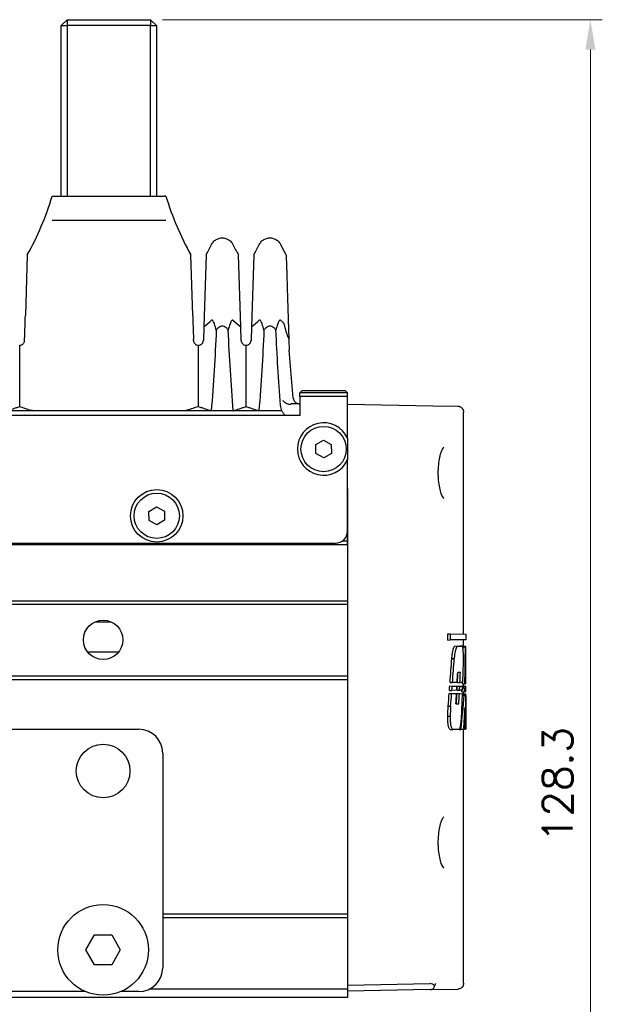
# Model space of a CAD drawing. Header units: millimetres. Extents: x 399 to 6076, y -1991 to 1602.
# Tile 122 of 256: x 5888 to 5937, y -772 to -689. Entities that reach past the tile are written whole.
import ezdxf

# ---------------------------------------------------------------- set-up
doc = ezdxf.new("R2010")
doc.units = ezdxf.units.MM
for name, color, linetype, lineweight in [('AM_0', 7, 'Continuous', 50), ('AM_5', 3, 'Continuous', 25), ('可見 (ISO)', 7, 'Continuous', 25)]:
    doc.layers.add(name, color=color, linetype=linetype, lineweight=lineweight)
doc.styles.add('尺寸標註', font='romans.shx', dxfattribs={"bigfont": 'CHINESET.SHX'})
doc.dimstyles.new('CNS1', dxfattribs={"dimtxt": 2.5, "dimasz": 2.5, "dimexe": 1, "dimexo": 1, "dimgap": 1.5, "dimtad": 1, "dimtoh": 1, "dimdec": 1, "dimdsep": 46, "dimtxsty": '尺寸標註', "dimcen": 0, "dimclrd": 2, "dimclre": 2, "dimclrt": 1, "dimadec": 0, "dimazin": 2, "dimtp": 0.1, "dimtm": 0.1, "dimtfac": 0.71, "dimtdec": 1, "dimtmove": 0, "dimatfit": 0, "dimfxl": 0, "dimlwd": 13, "dimlwe": 13, "dimarcsym": 0})
doc.dimstyles.new('CNS1$0', dxfattribs={"dimtxt": 2.5, "dimasz": 2.5, "dimexe": 1, "dimexo": 1, "dimgap": 1.5, "dimtad": 1, "dimtoh": 1, "dimdec": 1, "dimdsep": 46, "dimtxsty": '尺寸標註', "dimcen": 0, "dimclrd": 2, "dimclre": 2, "dimclrt": 1, "dimadec": 0, "dimazin": 2, "dimtp": 0.1, "dimtm": 0.1, "dimtfac": 0.71, "dimtdec": 1, "dimtmove": 0, "dimatfit": 0, "dimfxl": 0, "dimlwd": 13, "dimlwe": 13, "dimarcsym": 0})

# ---------------------------------------------------------------- blocks, each defined once
blk = doc.blocks.new('*D430')
at = {"layer": 'AM_5', "color": 2, "lineweight": 13}
for p, q in [((5899.642, -688.975), (5936.553, -688.975)), ((5935.553, -691.475), (5935.553, -814.759)), ((5820.594, -817.259), (5936.553, -817.259))]:
    blk.add_line(p, q, dxfattribs=at)
at = {"layer": 'AM_5', "color": 2}
for points in [[(5935.136, -691.475), (5935.97, -691.475), (5935.553, -688.975)], [(5935.136, -814.759), (5935.97, -814.759), (5935.553, -817.259)]]:
    blk.add_solid(points, dxfattribs=at)
at = {"layer": 'Defpoints', "color": 0}
for p in [(5898.642, -688.975), (5819.594, -817.259), (5935.553, -817.259)]:
    blk.add_point(p, dxfattribs=at)
at = {"layer": 'AM_5', "color": 1, "insert": (5932.803, -753.117), "char_height": 2.5, "attachment_point": 5, "rotation": 90, "style": '尺寸標註'}
blk.add_mtext('128.3', dxfattribs=at)

msp = doc.modelspace()

# ---------------------------------------------------------------- linework, layer by layer
at = {"layer": '可見 (ISO)'}
for p, q in [((5891.642, -688.975), (5891.142, -689.475)), ((5891.642, -688.975), (5898.642, -688.975)), ((5891.642, -688.975), (5891.642, -689.475)), ((5898.642, -688.975), (5898.642, -689.475)), ((5898.642, -688.975), (5899.142, -689.475)), ((5891.142, -703.775), (5891.142, -689.475)), ((5891.142, -689.475), (5891.642, -689.475)), ((5898.642, -689.475), (5891.642, -689.475)), ((5891.642, -689.475), (5891.642, -703.775)), ((5898.642, -703.775), (5898.642, -689.475)), ((5898.642, -689.475), (5899.142, -689.475)), ((5899.142, -689.475), (5899.142, -703.775)), ((5890.388, -703.775), (5890.553, -703.775)), ((5890.553, -703.775), (5891.069, -703.775)), ((5891.069, -703.775), (5899.258, -703.775)), ((5899.258, -703.775), (5899.774, -703.775)), ((5899.939, -703.775), (5899.774, -703.775)), ((5890.396, -705.775), (5890.555, -705.775)), ((5890.555, -705.775), (5899.772, -705.775)), ((5899.772, -705.775), (5899.932, -705.775)), ((5888.302, -708.701), (5888.142, -713.771)), ((5902.185, -713.771), (5902.026, -708.701)), ((5903.302, -708.701), (5903.112, -714.742)), ((5906.215, -714.742), (5906.026, -708.701)), ((5907.302, -708.701), (5907.112, -714.742)), ((5903.112, -714.742), (5903.076, -715.875)), ((5906.251, -715.875), (5906.215, -714.742)), ((5907.112, -714.742), (5907.076, -715.875)), ((5888.076, -715.875), (5888.079, -715.773)), ((5902.251, -715.875), (5902.248, -715.773)), ((5887.664, -721.419), (5887.664, -716.275)), ((5902.664, -721.419), (5902.664, -716.275)), ((5906.664, -721.419), (5906.664, -716.275)), ((5910.625, -720.717), (5910.29, -716.687)), ((5911.364, -720.075), (5911.164, -720.275)), ((5915.164, -720.275), (5911.164, -720.275)), ((5911.164, -720.575), (5911.164, -720.275)), ((5911.164, -720.575), (5911.164, -722.175)), ((5915.164, -720.575), (5911.164, -720.575)), ((5911.364, -720.075), (5914.964, -720.075)), ((5914.964, -720.075), (5915.164, -720.275)), ((5915.164, -720.575), (5915.164, -720.275)), ((5915.164, -722.175), (5915.164, -720.575)), ((5911.124, -721.175), (5911.164, -721.175)), ((5915.164, -721.225), (5922.338, -721.35)), ((5922.338, -721.35), (5924.422, -721.387)), ((5911.164, -722.175), (5847.164, -722.175)), ((5889.043, -721.775), (5886.591, -721.775)), ((5901.284, -721.775), (5889.043, -721.775)), ((5903.736, -721.775), (5901.284, -721.775)), ((5905.591, -721.775), (5903.736, -721.775)), ((5907.736, -721.775), (5905.591, -721.775)), ((5909.673, -721.775), (5907.736, -721.775)), ((5915.164, -724.059), (5915.164, -722.175)), ((5924.914, -740.484), (5924.914, -721.887)), ((5912.508, -724.609), (5913.153, -724.225)), ((5912.519, -725.36), (5912.508, -724.609)), ((5913.153, -724.225), (5913.808, -724.591)), ((5913.808, -724.591), (5913.819, -725.341)), ((5913.174, -725.726), (5912.519, -725.36)), ((5913.819, -725.341), (5913.174, -725.726)), ((5915.164, -731.875), (5915.164, -725.892)), ((5915.164, -728.275), (5915.164, -737.725)), ((5898.508, -730.209), (5899.153, -729.825)), ((5899.153, -729.825), (5899.808, -730.191)), ((5898.519, -730.96), (5898.508, -730.209)), ((5899.808, -730.191), (5899.819, -730.941)), ((5899.174, -731.326), (5898.519, -730.96)), ((5899.819, -730.941), (5899.174, -731.326)), ((5915.164, -732.975), (5915.164, -731.875)), ((5843.164, -732.975), (5915.164, -732.975)), ((5844.164, -732.875), (5914.164, -732.875)), ((5911.164, -732.875), (5911.164, -732.975)), ((5914.764, -732.675), (5915.164, -732.675)), ((5915.164, -737.725), (5843.164, -737.725)), ((5915.164, -738.025), (5843.164, -738.025)), ((5915.164, -737.725), (5915.164, -738.025)), ((5915.164, -738.025), (5915.164, -744.025)), ((5923.576, -740.461), (5923.783, -740.465)), ((5923.576, -740.992), (5923.576, -740.461)), ((5923.783, -740.465), (5923.783, -740.989)), ((5923.783, -740.465), (5925.114, -740.488)), ((5925.114, -740.488), (5925.114, -740.966)), ((5923.576, -740.992), (5923.783, -740.989)), ((5925.114, -740.966), (5923.783, -740.989)), ((5924.914, -741.556), (5924.914, -740.969)), ((5924.168, -741.492), (5924.372, -741.495)), ((5924.372, -741.495), (5924.799, -741.503)), ((5924.8, -741.503), (5924.599, -741.499)), ((5924.87, -741.555), (5925.07, -741.559)), ((5924.914, -741.505), (5925.058, -741.507)), ((5925.07, -741.559), (5925.113, -741.56)), ((5923.92, -742.549), (5924.125, -742.55)), ((5924.644, -743.708), (5924.421, -743.712)), ((5915.164, -744.025), (5843.164, -744.025)), ((5915.164, -744.325), (5843.164, -744.325)), ((5915.164, -744.025), (5915.164, -744.325)), ((5915.164, -744.325), (5915.164, -763.978)), ((5923.777, -744.564), (5923.984, -744.56)), ((5924.373, -744.553), (5923.984, -744.56)), ((5924.401, -744.553), (5924.604, -744.549)), ((5924.848, -744.545), (5924.604, -744.549)), ((5924.814, -744.677), (5925.015, -744.674)), ((5924.914, -744.997), (5924.914, -744.675)), ((5925.096, -744.672), (5925.015, -744.674)), ((5925.097, -744.541), (5925.112, -744.541)), ((5923.703, -745.472), (5923.909, -745.476)), ((5923.723, -745.214), (5923.929, -745.211)), ((5923.751, -744.845), (5923.956, -744.849)), ((5923.909, -745.476), (5924.317, -745.483)), ((5924.329, -745.204), (5923.929, -745.211)), ((5923.956, -744.849), (5924.35, -744.856)), ((5924.354, -745.483), (5924.557, -745.487)), ((5924.369, -745.203), (5924.572, -745.199)), ((5924.386, -744.856), (5924.589, -744.86)), ((5924.557, -745.487), (5924.816, -745.491)), ((5924.824, -745.195), (5924.572, -745.199)), ((5924.589, -744.86), (5924.836, -744.864)), ((5924.77, -745.327), (5924.971, -745.324)), ((5924.832, -744.995), (5924.992, -744.998)), ((5924.914, -744.865), (5925.113, -744.869)), ((5924.914, -745.625), (5924.914, -745.325)), ((5924.914, -745.493), (5925.114, -745.497)), ((5925.1, -745.322), (5924.971, -745.324)), ((5924.992, -744.998), (5925.098, -745)), ((5925.099, -745.19), (5925.113, -745.19)), ((5924.265, -746.33), (5924.513, -746.335)), ((5924.811, -745.623), (5924.952, -745.625)), ((5924.952, -745.625), (5925.101, -745.628)), ((5925.114, -745.645), (5925.114, -748.35)), ((5923.62, -746.543), (5923.827, -746.544)), ((5925.105, -746.551), (5925.113, -746.551)), ((5923.582, -747.377), (5923.789, -747.378)), ((5925.108, -747.381), (5925.111, -747.381)), ((5822.594, -748.475), (5897.664, -748.475)), ((5923.795, -748.501), (5924, -748.498)), ((5924.547, -748.488), (5924, -748.498)), ((5924.547, -748.488), (5924.69, -748.486)), ((5924.922, -748.482), (5924.69, -748.486)), ((5924.914, -769.764), (5924.914, -748.482)), ((5924.922, -748.482), (5925.048, -748.479)), ((5925.111, -748.478), (5925.048, -748.479)), ((5925.111, -748.478), (5925.112, -748.478)), ((5899.664, -750.475), (5899.664, -768.475)), ((5915.164, -763.978), (5899.664, -763.978)), ((5915.164, -764.278), (5899.664, -764.278)), ((5915.164, -763.978), (5915.164, -764.278)), ((5915.164, -764.278), (5915.164, -770.278)), ((5893.22, -766.975), (5893.942, -765.725)), ((5893.942, -765.725), (5895.385, -765.725)), ((5895.385, -765.725), (5896.107, -766.975)), ((5893.942, -768.225), (5893.22, -766.975)), ((5896.107, -766.975), (5895.385, -768.225)), ((5895.385, -768.225), (5893.942, -768.225)), ((5915.164, -770.278), (5898.53, -770.278)), ((5915.164, -769.925), (5922.094, -769.804)), ((5915.164, -770.278), (5915.164, -770.975)), ((5922.094, -770.304), (5915.164, -770.425)), ((5922.094, -770.304), (5924.422, -770.263)), ((5915.164, -770.975), (5843.164, -770.975)), ((5893.184, -770.475), (5866.143, -770.475)), ((5897.664, -770.475), (5896.143, -770.475))]:
    msp.add_line(p, q, dxfattribs=at)
for centre, radius in [((5913.164, -724.975), 1.9), ((5899.164, -730.575), 2.2), ((5899.164, -730.575), 1.9), ((5894.664, -740.975), 1.65), ((5894.664, -751.975), 2.25), ((5894.664, -766.975), 3.8)]:
    msp.add_circle(centre, radius, dxfattribs=at)
for centre, radius, start, end in [((5913.164, -724.975), 2.2, 24.61998, 335.38002), ((5914.164, -731.875), 1, 270, 0), ((5897.664, -750.475), 2, 0, 90), ((5897.664, -768.475), 2, 270, 0)]:
    msp.add_arc(centre, radius, start, end, dxfattribs=at)
for centre, major_axis, ratio, start_param, end_param in [((5881.449, -711.063), (24.962, 2.231), 0.420915, 5.724377, 5.780185), ((5927.878, -711.063), (24.962, -2.231), 0.420915, 3.644593, 3.700401), ((5885.449, -711.063), (24.962, 2.231), 0.420915, 5.724377, 5.780185), ((5931.87, -711.034), (24.953, -2.197), 0.421524, 3.644033, 3.661646), ((5919.962, -716.848), (6.811, -7.656), 0.903414, 3.966437, 4.019), ((5923.451, -723.76), (24.548, 0.11), 0.186157, 2.579864, 2.656548), ((5916.323, -724.321), (9.727, -1.701), 0.272121, 2.181179, 2.265203), ((5912.484, -742.638), (16.437, -14.676), 0.952832, 2.336961, 2.338671), ((5440.603, -732.766), (483.599, -27.563), 0.951806, 0.040376, 0.040749), ((5438.655, -732.766), (485.744, -27.685), 0.951806, 0.034098, 0.040825), ((5435.131, -743.351), (489.264, 27.886), 0.951806, 6.220542, 6.227214), ((5472.346, -712.139), (451.866, -25.754), 0.951806, 6.267668, 6.272357), ((5470.261, -712.125), (454.148, -25.885), 0.951806, 6.268023, 6.272677), ((5459.205, -722.292), (465.224, 26.301), 0.950998, 6.173559, 6.17546), ((5462.405, -721.523), (461.833, -26.11), 0.950998, 0.00701, 0.008925), ((5460.426, -721.518), (464.009, -26.233), 0.950998, 0.007252, 0.009158), ((5439.859, -731.881), (484.54, 27.617), 0.951806, 6.195962, 6.198897), ((5435.127, -743.114), (489.267, -27.886), 0.951806, 0.056753, 0.059557), ((5440.603, -732.766), (483.599, -27.563), 0.951806, 0.033977, 0.034262), ((5477.886, -712.453), (446.321, -25.438), 0.951806, 6.262804, 6.265329), ((5879.164, -710.749), (0.938, -140.961), 0.324485, 1.321631, 1.324331), ((5475.786, -712.435), (448.618, -25.569), 0.951806, 6.263173, 6.265679), ((5879.156, -710.742), (0.945, -141.591), 0.324513, 1.322726, 1.325361), ((5454.3, -722.212), (470.105, 26.794), 0.951806, 6.169543, 6.171436), ((5457.66, -721.451), (466.556, -26.592), 0.951806, 0.003853, 0.005761), ((5879.167, -721.713), (-0.943, -141.573), 0.324477, 1.40626, 1.408753), ((5879.159, -720.954), (0.939, -140.97), 0.324504, 1.395756, 1.398253), ((5455.645, -721.445), (468.768, -26.718), 0.951806, 0.004097, 0.005996), ((5879.158, -720.953), (0.943, -141.587), 0.324506, 1.396541, 1.398976), ((5442.023, -732.009), (482.379, 27.494), 0.951806, 6.18996, 6.194057), ((5879.164, -739.678), (3.196, -55.505), 0.822236, 1.421637, 1.424016), ((5879.17, -731.921), (-0.943, -141.568), 0.324464, 1.479056, 1.481404), ((5879.164, -739.678), (3.21, -55.748), 0.822237, 1.422145, 1.42801), ((5879.165, -746.782), (-0.855, 223.216), 0.205814, 4.718145, 4.719586), ((5879.166, -743.047), (0.942, -141.574), 0.324478, 1.553498, 1.555767), ((5435.41, -743.027), (488.984, -27.87), 0.951806, 0.052253, 0.054514), ((5879.164, -739.713), (3.277, -55.497), 0.825861, 1.363513, 1.415456), ((4564.063, -746.959), (1355.157, -128.728), 0.982823, 0.095217, 0.097347), ((5804.332, -744.416), (120.751, 3.422), 0.787617, 6.204494, 6.224029), ((3917.446, -769.836), (1994.635, 231.057), 0.988431, 6.177282, 6.178217), ((5922.085, -770.304), (-0.355, -0.365), 0.965693, 3.036833, 3.913901)]:
    msp.add_ellipse(centre, major_axis=major_axis, ratio=ratio, start_param=start_param, end_param=end_param, dxfattribs=at)
for points in [[(5888.302, -708.701), (5889.173, -707.145), (5889.877, -705.483), (5890.388, -703.775)], [(5899.939, -703.775), (5900.45, -705.483), (5901.154, -707.145), (5902.026, -708.701)], [(5903.302, -708.701), (5903.464, -708.411), (5903.621, -708.117), (5903.772, -707.82)], [(5905.555, -707.82), (5905.555, -707.82), (5905.555, -707.82), (5905.555, -707.82)], [(5905.555, -707.82), (5905.706, -708.117), (5905.863, -708.411), (5906.026, -708.701)], [(5907.302, -708.701), (5907.464, -708.411), (5907.621, -708.117), (5907.772, -707.82)], [(5909.555, -707.82), (5909.555, -707.82), (5909.555, -707.82), (5909.555, -707.82)], [(5909.555, -707.82), (5909.688, -708.081), (5909.825, -708.34), (5909.967, -708.596)], [(5910.625, -720.717), (5910.633, -720.813), (5910.672, -720.913), (5910.738, -720.994)], [(5910.36, -721.204), (5910.391, -721.202), (5910.423, -721.2), (5910.454, -721.199)], [(5924.598, -741.499), (5924.598, -741.499), (5924.598, -741.499), (5924.599, -741.499)], [(5925.058, -741.507), (5925.061, -741.521), (5925.064, -741.538), (5925.067, -741.559)], [(5924.893, -743.189), (5924.896, -742.978), (5924.898, -742.767), (5924.9, -742.558)], [(5923.582, -747.377), (5923.59, -747.095), (5923.603, -746.817), (5923.62, -746.543)], [(5923.827, -746.544), (5923.81, -746.818), (5923.797, -747.096), (5923.789, -747.378)], [(5925.113, -746.551), (5925.112, -746.826), (5925.112, -747.105), (5925.111, -747.381)]]:
    msp.add_open_spline(points, degree=3, dxfattribs=at)
for points, knots in [([(5903.772, -707.82), (5903.821, -707.724), (5903.886, -707.634), (5904.04, -707.483), (5904.131, -707.419), (5904.326, -707.325), (5904.433, -707.293), (5904.648, -707.266), (5904.759, -707.271), (5904.971, -707.315), (5905.075, -707.354), (5905.262, -707.464), (5905.348, -707.535), (5905.472, -707.678), (5905.518, -707.747), (5905.555, -707.82)], [0, 0, 0, 0, 0.0323105, 0.0323105, 0.0648229, 0.0648229, 0.097328, 0.097328, 0.1298334, 0.1298334, 0.1623388, 0.1623388, 0.1948441, 0.1948441, 0.2193183, 0.2193183, 0.2193183, 0.2193183]), ([(5907.772, -707.82), (5907.821, -707.724), (5907.886, -707.634), (5908.04, -707.483), (5908.131, -707.419), (5908.326, -707.325), (5908.433, -707.293), (5908.648, -707.266), (5908.759, -707.271), (5908.971, -707.315), (5909.075, -707.354), (5909.262, -707.464), (5909.348, -707.535), (5909.472, -707.678), (5909.518, -707.747), (5909.555, -707.82)], [0, 0, 0, 0, 0.0323105, 0.0323105, 0.0648229, 0.0648229, 0.097328, 0.097328, 0.1298334, 0.1298334, 0.1623388, 0.1623388, 0.1948441, 0.1948441, 0.2193183, 0.2193183, 0.2193183, 0.2193183]), ([(5909.967, -708.596), (5909.993, -708.643), (5910.012, -708.695), (5910.026, -708.773), (5910.029, -708.798), (5910.029, -708.823)], [0, 0, 0, 0, 0.01618775, 0.01618775, 0.02362877, 0.02362877, 0.02362877, 0.02362877]), ([(5910.029, -708.823), (5910.029, -708.823), (5910.034, -708.983), (5910.044, -709.296), (5910.044, -709.301), (5910.045, -709.306), (5910.045, -709.311), (5910.05, -709.466), (5910.056, -709.659), (5910.063, -709.887), (5910.063, -709.897), (5910.063, -709.906), (5910.064, -709.916), (5910.068, -710.036), (5910.072, -710.166), (5910.076, -710.306), (5910.08, -710.43), (5910.084, -710.563), (5910.088, -710.702), (5910.089, -710.719), (5910.09, -710.735), (5910.09, -710.752), (5910.109, -711.357), (5910.132, -712.082), (5910.158, -712.925), (5910.159, -712.959), (5910.16, -712.993), (5910.162, -713.026), (5910.168, -713.248), (5910.176, -713.479), (5910.183, -713.715), (5910.189, -713.91), (5910.196, -714.109), (5910.202, -714.312), (5910.203, -714.355), (5910.205, -714.398), (5910.206, -714.441), (5910.212, -714.643), (5910.219, -714.85), (5910.225, -715.06), (5910.227, -715.107), (5910.228, -715.154), (5910.23, -715.202), (5910.234, -715.332), (5910.238, -715.463), (5910.242, -715.593), (5910.245, -715.674), (5910.247, -715.755), (5910.25, -715.836)], [0.01504987, 0.01504987, 0.01504987, 0.01504987, 0.01868957, 0.01868957, 0.01868957, 0.01874379, 0.01874379, 0.01874379, 0.0205189, 0.0205189, 0.0205189, 0.02059495, 0.02059495, 0.02059495, 0.02152048, 0.02152048, 0.02152048, 0.02234824, 0.02234824, 0.02234824, 0.0224461, 0.0224461, 0.0224461, 0.02600691, 0.02600691, 0.02600691, 0.02614837, 0.02614837, 0.02614837, 0.0270737, 0.0270737, 0.0270737, 0.02783625, 0.02783625, 0.02783625, 0.0279976, 0.0279976, 0.0279976, 0.02875092, 0.02875092, 0.02875092, 0.02891954, 0.02891954, 0.02891954, 0.02937993, 0.02937993, 0.02937993, 0.02966558, 0.02966558, 0.02966558, 0.02966558]), ([(5888.079, -715.773), (5888.091, -715.404), (5888.102, -715.048), (5888.123, -714.372), (5888.133, -714.059), (5888.142, -713.771)], [0, 0, 0, 0, 0.1140343, 0.1140343, 0.2273797, 0.2273797, 0.2273797, 0.2273797]), ([(5902.185, -713.771), (5902.194, -714.059), (5902.204, -714.372), (5902.225, -715.048), (5902.236, -715.404), (5902.248, -715.773)], [0, 0, 0, 0, 0.1133239, 0.1133239, 0.2273304, 0.2273304, 0.2273304, 0.2273304]), ([(5904.164, -715.001), (5904.118, -714.827), (5904.064, -714.638), (5903.964, -714.358), (5903.918, -714.253), (5903.854, -714.179), (5903.836, -714.164), (5903.809, -714.158), (5903.801, -714.158), (5903.786, -714.163), (5903.779, -714.167), (5903.772, -714.173)], [0.000001, 0.000001, 0.000001, 0.000001, 0.0714922, 0.0714922, 0.1278125, 0.1278125, 0.1466939, 0.1466939, 0.1539664, 0.1539664, 0.1603115, 0.1603115, 0.1603115, 0.1603115]), ([(5905.555, -714.173), (5905.548, -714.167), (5905.541, -714.163), (5905.526, -714.158), (5905.518, -714.158), (5905.491, -714.164), (5905.473, -714.179), (5905.409, -714.253), (5905.363, -714.358), (5905.263, -714.639), (5905.209, -714.828), (5905.164, -715.001)], [0, 0, 0, 0, 0.0047033, 0.0047033, 0.0100954, 0.0100954, 0.0241002, 0.0241002, 0.0656763, 0.0656763, 0.1177835, 0.1177835, 0.1177835, 0.1177835]), ([(5908.164, -715.001), (5908.118, -714.827), (5908.064, -714.638), (5907.964, -714.358), (5907.918, -714.253), (5907.854, -714.179), (5907.836, -714.164), (5907.809, -714.158), (5907.801, -714.158), (5907.786, -714.163), (5907.779, -714.167), (5907.772, -714.173)], [0.000001, 0.000001, 0.000001, 0.000001, 0.0714922, 0.0714922, 0.1278125, 0.1278125, 0.1466939, 0.1466939, 0.1539664, 0.1539664, 0.1603115, 0.1603115, 0.1603115, 0.1603115]), ([(5909.555, -714.173), (5909.548, -714.167), (5909.541, -714.163), (5909.526, -714.158), (5909.518, -714.158), (5909.491, -714.164), (5909.473, -714.179), (5909.409, -714.253), (5909.363, -714.358), (5909.263, -714.639), (5909.209, -714.828), (5909.164, -715.001)], [0, 0, 0, 0, 0.0047033, 0.0047033, 0.0100954, 0.0100954, 0.0241002, 0.0241002, 0.0656763, 0.0656763, 0.1177835, 0.1177835, 0.1177835, 0.1177835]), ([(5905.164, -715.001), (5905.113, -714.931), (5905.054, -714.862), (5904.936, -714.765), (5904.88, -714.729), (5904.768, -714.686), (5904.716, -714.676), (5904.61, -714.676), (5904.558, -714.686), (5904.447, -714.729), (5904.39, -714.765), (5904.273, -714.863), (5904.214, -714.931), (5904.164, -715.001)], [-0.1247328, -0.1247328, -0.1247328, -0.1247328, -0.0982905, -0.0982905, -0.0783586, -0.0783586, -0.0623217, -0.0623217, -0.0462805, -0.0462805, -0.0263056, -0.0263056, -0.000001, -0.000001, -0.000001, -0.000001]), ([(5909.164, -715.001), (5909.113, -714.931), (5909.054, -714.862), (5908.936, -714.765), (5908.88, -714.729), (5908.768, -714.686), (5908.716, -714.676), (5908.61, -714.676), (5908.558, -714.686), (5908.447, -714.729), (5908.39, -714.765), (5908.273, -714.863), (5908.214, -714.931), (5908.164, -715.001)], [-0.1247328, -0.1247328, -0.1247328, -0.1247328, -0.0982905, -0.0982905, -0.0783586, -0.0783586, -0.0623217, -0.0623217, -0.0462805, -0.0462805, -0.0263056, -0.0263056, -0.000001, -0.000001, -0.000001, -0.000001]), ([(5909.756, -714.354), (5909.76, -714.357), (5909.764, -714.362), (5909.772, -714.373), (5909.776, -714.379), (5909.788, -714.399), (5909.797, -714.416), (5909.836, -714.503), (5909.869, -714.605), (5909.934, -714.818), (5909.969, -714.956), (5909.992, -715.05)], [0.00000002, 0.00000002, 0.00000002, 0.00000002, 0.00259662, 0.00259662, 0.00522321, 0.00522321, 0.01073709, 0.01073709, 0.03502998, 0.03502998, 0.07339142, 0.07339142, 0.07339142, 0.07339142]), ([(5904.164, -715.001), (5904.113, -716.12), (5904.053, -717.245), (5903.912, -719.505), (5903.83, -720.639), (5903.736, -721.775)], [0.000001, 0.000001, 0.000001, 0.000001, 0.3426184, 0.3426184, 0.6852542, 0.6852542, 0.6852542, 0.6852542]), ([(5905.591, -721.775), (5905.497, -720.639), (5905.415, -719.505), (5905.274, -717.245), (5905.214, -716.119), (5905.164, -715.001)], [0.000001, 0.000001, 0.000001, 0.000001, 0.3426564, 0.3426564, 0.6852179, 0.6852179, 0.6852179, 0.6852179]), ([(5908.164, -715.001), (5908.113, -716.12), (5908.053, -717.245), (5907.912, -719.505), (5907.83, -720.639), (5907.736, -721.775)], [0.000001, 0.000001, 0.000001, 0.000001, 0.3426184, 0.3426184, 0.6852542, 0.6852542, 0.6852542, 0.6852542]), ([(5909.554, -721.312), (5909.469, -720.254), (5909.395, -719.197), (5909.266, -717.092), (5909.21, -716.044), (5909.164, -715.001)], [0.0000013, 0.0000013, 0.0000013, 0.0000013, 0.3193475, 0.3193475, 0.6386464, 0.6386464, 0.6386464, 0.6386464]), ([(5909.992, -715.05), (5910.015, -715.141), (5910.041, -715.24), (5910.088, -715.388), (5910.111, -715.459), (5910.143, -715.528), (5910.15, -715.543), (5910.165, -715.568), (5910.172, -715.579), (5910.179, -715.587)], [0.00000342, 0.00000342, 0.00000342, 0.00000342, 0.02848844, 0.02848844, 0.04711879, 0.04711879, 0.05223109, 0.05223109, 0.0566609, 0.0566609, 0.0566609, 0.0566609]), ([(5910.179, -715.587), (5910.205, -715.616), (5910.223, -715.649), (5910.234, -715.691), (5910.245, -715.733), (5910.248, -715.785), (5910.25, -715.836)], [0, 0, 0, 0, 0.0001505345, 0.0001505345, 0.0001505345, 0.0003010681, 0.0003010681, 0.0003010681, 0.0003010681]), ([(5887.664, -716.275), (5887.723, -716.275), (5887.787, -716.262), (5887.865, -716.223), (5887.884, -716.212), (5887.937, -716.174), (5887.969, -716.144), (5888.013, -716.084), (5888.031, -716.054), (5888.054, -715.997), (5888.062, -715.973), (5888.073, -715.924), (5888.075, -715.899), (5888.076, -715.875)], [-0.08024384, -0.08024384, -0.08024384, -0.08024384, -0.05244875, -0.05244875, -0.04403813, -0.04403813, -0.02725332, -0.02725332, -0.01524627, -0.01524627, -0.00747113, -0.00747113, -0.000001, -0.000001, -0.000001, -0.000001]), ([(5902.251, -715.875), (5902.252, -715.899), (5902.255, -715.924), (5902.265, -715.974), (5902.273, -715.997), (5902.296, -716.054), (5902.314, -716.084), (5902.359, -716.144), (5902.39, -716.174), (5902.444, -716.212), (5902.462, -716.223), (5902.54, -716.262), (5902.604, -716.275), (5902.664, -716.275)], [-0.1004113, -0.1004113, -0.1004113, -0.1004113, -0.0910518, -0.0910518, -0.0813066, -0.0813066, -0.0662747, -0.0662747, -0.0452497, -0.0452497, -0.0347369, -0.0347369, -0.000001, -0.000001, -0.000001, -0.000001]), ([(5902.664, -716.275), (5902.723, -716.275), (5902.787, -716.262), (5902.865, -716.223), (5902.884, -716.212), (5902.937, -716.174), (5902.969, -716.144), (5903.013, -716.084), (5903.031, -716.054), (5903.054, -715.997), (5903.062, -715.973), (5903.073, -715.924), (5903.075, -715.899), (5903.076, -715.875)], [-0.08024384, -0.08024384, -0.08024384, -0.08024384, -0.05244875, -0.05244875, -0.04403813, -0.04403813, -0.02725332, -0.02725332, -0.01524627, -0.01524627, -0.00747113, -0.00747113, -0.000001, -0.000001, -0.000001, -0.000001]), ([(5906.251, -715.875), (5906.252, -715.899), (5906.255, -715.924), (5906.265, -715.974), (5906.273, -715.997), (5906.296, -716.054), (5906.314, -716.084), (5906.359, -716.144), (5906.39, -716.174), (5906.444, -716.212), (5906.462, -716.223), (5906.54, -716.262), (5906.604, -716.275), (5906.664, -716.275)], [-0.1004113, -0.1004113, -0.1004113, -0.1004113, -0.0910518, -0.0910518, -0.0813066, -0.0813066, -0.0662747, -0.0662747, -0.0452497, -0.0452497, -0.0347369, -0.0347369, -0.000001, -0.000001, -0.000001, -0.000001]), ([(5906.664, -716.275), (5906.723, -716.275), (5906.787, -716.262), (5906.865, -716.223), (5906.884, -716.212), (5906.937, -716.174), (5906.969, -716.144), (5907.013, -716.084), (5907.031, -716.054), (5907.054, -715.997), (5907.062, -715.973), (5907.073, -715.924), (5907.075, -715.899), (5907.076, -715.875)], [-0.08024384, -0.08024384, -0.08024384, -0.08024384, -0.05244875, -0.05244875, -0.04403813, -0.04403813, -0.02725332, -0.02725332, -0.01524627, -0.01524627, -0.00747113, -0.00747113, -0.000001, -0.000001, -0.000001, -0.000001]), ([(5910.25, -715.836), (5910.253, -715.941), (5910.256, -716.046), (5910.26, -716.151), (5910.26, -716.158), (5910.26, -716.165), (5910.26, -716.172)], [0, 0, 0, 0, 0.0003157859, 0.0003157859, 0.0003157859, 0.0003366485, 0.0003366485, 0.0003366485, 0.0003366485]), ([(5886.591, -721.775), (5886.756, -721.714), (5886.928, -721.654), (5887.196, -721.565), (5887.287, -721.536), (5887.427, -721.492), (5887.473, -721.477), (5887.568, -721.448), (5887.654, -721.422), (5887.664, -721.419)], [0.000001, 0.000001, 0.000001, 0.000001, 0.1158103, 0.1158103, 0.1736801, 0.1736801, 0.2025589, 0.2025589, 0.2315337, 0.2315337, 0.2315337, 0.2315337]), ([(5887.664, -721.419), (5887.726, -721.438), (5887.935, -721.501), (5888.306, -721.623), (5888.457, -721.675), (5888.603, -721.727)], [0.000001, 0.000001, 0.000001, 0.000001, 0.0373403, 0.0373403, 0.06476276, 0.06476276, 0.06476276, 0.06476276]), ([(5902.664, -721.419), (5902.673, -721.422), (5902.759, -721.448), (5902.854, -721.477), (5902.901, -721.492), (5903.04, -721.536), (5903.131, -721.565), (5903.399, -721.654), (5903.571, -721.714), (5903.736, -721.775)], [0.000001, 0.000001, 0.000001, 0.000001, 0.00576801, 0.00576801, 0.01151589, 0.01151589, 0.02303401, 0.02303401, 0.04608415, 0.04608415, 0.04608415, 0.04608415]), ([(5905.591, -721.775), (5905.756, -721.714), (5905.928, -721.654), (5906.196, -721.565), (5906.287, -721.536), (5906.427, -721.492), (5906.473, -721.477), (5906.568, -721.448), (5906.654, -721.422), (5906.664, -721.419)], [0.000001, 0.000001, 0.000001, 0.000001, 0.1158103, 0.1158103, 0.1736801, 0.1736801, 0.2025589, 0.2025589, 0.2315337, 0.2315337, 0.2315337, 0.2315337]), ([(5906.664, -721.419), (5906.673, -721.422), (5906.759, -721.448), (5906.854, -721.477), (5906.901, -721.492), (5907.04, -721.536), (5907.131, -721.565), (5907.399, -721.654), (5907.571, -721.714), (5907.736, -721.775)], [0.000001, 0.000001, 0.000001, 0.000001, 0.00576801, 0.00576801, 0.01151589, 0.01151589, 0.02303401, 0.02303401, 0.04608415, 0.04608415, 0.04608415, 0.04608415]), ([(5909.673, -721.775), (5909.646, -721.709), (5909.618, -721.634), (5909.574, -721.47), (5909.56, -721.392), (5909.554, -721.312)], [0.00000287, 0.00000287, 0.00000287, 0.00000287, 0.02132638, 0.02132638, 0.04051053, 0.04051053, 0.04051053, 0.04051053]), ([(5909.748, -720.912), (5909.752, -720.918), (5909.756, -720.924), (5909.794, -720.973), (5909.837, -721.014), (5909.917, -721.075), (5909.948, -721.096), (5910.016, -721.134), (5910.051, -721.152), (5910.089, -721.167)], [-0.00301666, -0.00301666, -0.00301666, -0.00301666, 0, 0, 0.02117775, 0.02117775, 0.03329101, 0.03329101, 0.04540994, 0.04540994, 0.04540994, 0.04540994]), ([(5910.089, -721.167), (5910.132, -721.184), (5910.177, -721.195), (5910.268, -721.206), (5910.315, -721.206), (5910.36, -721.204)], [-0.02798099, -0.02798099, -0.02798099, -0.02798099, -0.01396291, -0.01396291, -0.00000001, -0.00000001, -0.00000001, -0.00000001]), ([(5910.738, -720.994), (5910.767, -721.028), (5910.798, -721.057), (5910.829, -721.079), (5910.86, -721.102), (5910.892, -721.12), (5910.924, -721.133), (5910.955, -721.147), (5910.986, -721.157), (5911.018, -721.164), (5911.034, -721.167), (5911.05, -721.17), (5911.066, -721.172), (5911.075, -721.173), (5911.083, -721.174), (5911.092, -721.174), (5911.102, -721.175), (5911.112, -721.175), (5911.124, -721.175)], [0, 0, 0, 0, 0.0001340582, 0.0001340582, 0.0001340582, 0.0002681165, 0.0002681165, 0.0002681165, 0.0004021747, 0.0004021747, 0.0004021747, 0.0004692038, 0.0004692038, 0.0004692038, 0.0005027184, 0.0005027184, 0.0005027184, 0.0005362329, 0.0005362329, 0.0005362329, 0.0005362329]), ([(5924.422, -721.387), (5924.441, -721.387), (5924.46, -721.388), (5924.497, -721.393), (5924.516, -721.397), (5924.575, -721.411), (5924.614, -721.427), (5924.688, -721.467), (5924.723, -721.491), (5924.784, -721.549), (5924.812, -721.581), (5924.857, -721.652), (5924.875, -721.691), (5924.905, -721.781), (5924.914, -721.834), (5924.914, -721.887)], [0, 0, 0, 0, 0.00566531, 0.00566531, 0.01125834, 0.01125834, 0.02385475, 0.02385475, 0.03645115, 0.03645115, 0.04904756, 0.04904756, 0.06164396, 0.06164396, 0.0774603, 0.0774603, 0.0774603, 0.0774603]), ([(5889.043, -721.775), (5888.998, -721.775), (5888.953, -721.774), (5888.865, -721.77), (5888.823, -721.766), (5888.744, -721.758), (5888.708, -721.752), (5888.648, -721.74), (5888.623, -721.734), (5888.603, -721.727)], [0.00000001, 0.00000001, 0.00000001, 0.00000001, 0.01347717, 0.01347717, 0.02746432, 0.02746432, 0.0414418, 0.0414418, 0.05499345, 0.05499345, 0.05499345, 0.05499345]), ([(5901.724, -721.727), (5901.705, -721.734), (5901.68, -721.74), (5901.619, -721.752), (5901.584, -721.758), (5901.505, -721.766), (5901.462, -721.77), (5901.374, -721.774), (5901.329, -721.775), (5901.284, -721.775)], [0, 0, 0, 0, 0.0135204, 0.0135204, 0.02746573, 0.02746573, 0.04149223, 0.04149223, 0.05500717, 0.05500717, 0.05500717, 0.05500717]), ([(5909.95, -722.175), (5909.948, -722.174), (5909.948, -722.173), (5909.924, -722.146), (5909.863, -722.076), (5909.752, -721.917), (5909.709, -721.848), (5909.673, -721.775)], [-0.05897444, -0.05897444, -0.05897444, -0.05897444, -0.05771761, -0.05771761, -0.02446116, -0.02446116, -0.00000151, -0.00000151, -0.00000151, -0.00000151]), ([(5923.25, -724.829), (5923.25, -724.829), (5923.246, -724.83), (5923.217, -724.851), (5923.166, -724.906), (5923.074, -725.075), (5923.03, -725.178), (5922.942, -725.446), (5922.897, -725.623), (5922.825, -726.017), (5922.797, -726.242), (5922.772, -726.586), (5922.767, -726.701), (5922.763, -726.846), (5922.763, -726.875), (5922.762, -726.947), (5922.762, -726.99), (5922.764, -727.163), (5922.768, -727.294), (5922.791, -727.649), (5922.817, -727.871), (5922.885, -728.272), (5922.929, -728.455), (5923.026, -728.764), (5923.08, -728.892), (5923.181, -729.065), (5923.23, -729.11), (5923.248, -729.121), (5923.25, -729.121), (5923.25, -729.121)], [0.0205874, 0.0205874, 0.0205874, 0.0205874, 0.0426141, 0.0426141, 0.1117834, 0.1117834, 0.1697483, 0.1697483, 0.2389828, 0.2389828, 0.3104512, 0.3104512, 0.3452083, 0.3452083, 0.3538592, 0.3538592, 0.3668389, 0.3668389, 0.4059204, 0.4059204, 0.4757215, 0.4757215, 0.5458634, 0.5458634, 0.6172294, 0.6172294, 0.6863431, 0.6863431, 0.7010632, 0.7010632, 0.7010632, 0.7010632]), ([(5923.92, -742.549), (5923.922, -742.532), (5923.923, -742.514), (5923.943, -742.291), (5923.97, -742.103), (5924.03, -741.805), (5924.068, -741.675), (5924.127, -741.546), (5924.148, -741.513), (5924.168, -741.492)], [0.0580056, 0.0580056, 0.0580056, 0.0580056, 0.0633218, 0.0633218, 0.1266437, 0.1266437, 0.1910687, 0.1910687, 0.2238289, 0.2238289, 0.2238289, 0.2238289]), ([(5924.372, -741.495), (5924.351, -741.517), (5924.331, -741.549), (5924.272, -741.678), (5924.234, -741.807), (5924.174, -742.105), (5924.148, -742.292), (5924.128, -742.515), (5924.127, -742.533), (5924.125, -742.55)], [-0.7314097, -0.7314097, -0.7314097, -0.7314097, -0.6987586, -0.6987586, -0.6344812, -0.6344812, -0.5712941, -0.5712941, -0.5659959, -0.5659959, -0.5659959, -0.5659959]), ([(5924.9, -742.558), (5924.9, -742.519), (5924.9, -742.48), (5924.9, -742.442), (5924.9, -742.324), (5924.898, -742.199), (5924.889, -741.968), (5924.882, -741.863), (5924.864, -741.696), (5924.853, -741.623), (5924.828, -741.527), (5924.814, -741.503), (5924.8, -741.503), (5924.8, -741.503), (5924.799, -741.503)], [-0.0114878, -0.0114878, -0.0114878, -0.0114878, 0, 0, 0, 0.035285, 0.035285, 0.0705699, 0.0705699, 0.1061317, 0.1061317, 0.1416934, 0.1416934, 0.1422298, 0.1422298, 0.1422298, 0.1422298]), ([(5923.795, -748.501), (5923.771, -748.497), (5923.745, -748.473), (5923.693, -748.381), (5923.667, -748.307), (5923.626, -748.136), (5923.609, -748.029), (5923.585, -747.794), (5923.579, -747.666), (5923.579, -747.546), (5923.579, -747.491), (5923.58, -747.434), (5923.582, -747.377)], [0.4414777, 0.4414777, 0.4414777, 0.4414777, 0.4742336, 0.4742336, 0.5113279, 0.5113279, 0.5474488, 0.5474488, 0.5835696, 0.5835696, 0.5835696, 0.6001132, 0.6001132, 0.6001132, 0.6001132]), ([(5923.789, -747.378), (5923.787, -747.434), (5923.786, -747.491), (5923.786, -747.667), (5923.792, -747.795), (5923.816, -748.031), (5923.833, -748.137), (5923.874, -748.306), (5923.9, -748.379), (5923.951, -748.47), (5923.976, -748.493), (5924, -748.498)], [-0.3071537, -0.3071537, -0.3071537, -0.3071537, -0.2906613, -0.2906613, -0.2544188, -0.2544188, -0.2181764, -0.2181764, -0.1814874, -0.1814874, -0.1491272, -0.1491272, -0.1491272, -0.1491272]), ([(5924.547, -748.488), (5924.57, -748.469), (5924.593, -748.431), (5924.644, -748.287), (5924.671, -748.157), (5924.711, -747.859), (5924.728, -747.672), (5924.74, -747.437), (5924.742, -747.406), (5924.743, -747.375)], [-0.2323641, -0.2323641, -0.2323641, -0.2323641, -0.189136, -0.189136, -0.1255046, -0.1255046, -0.0627523, -0.0627523, -0.053472, -0.053472, -0.053472, -0.053472]), ([(5925.111, -747.381), (5925.111, -747.437), (5925.111, -747.492), (5925.111, -747.663), (5925.112, -747.788), (5925.112, -748.018), (5925.113, -748.123), (5925.114, -748.289), (5925.114, -748.361), (5925.113, -748.45), (5925.113, -748.473), (5925.112, -748.478)], [-0.2974654, -0.2974654, -0.2974654, -0.2974654, -0.2813174, -0.2813174, -0.2461592, -0.2461592, -0.2110011, -0.2110011, -0.1758415, -0.1758415, -0.1448642, -0.1448642, -0.1448642, -0.1448642]), ([(5923.25, -755.829), (5923.25, -755.829), (5923.246, -755.83), (5923.217, -755.851), (5923.166, -755.906), (5923.074, -756.075), (5923.03, -756.178), (5922.942, -756.446), (5922.897, -756.623), (5922.825, -757.017), (5922.797, -757.242), (5922.772, -757.586), (5922.767, -757.701), (5922.763, -757.846), (5922.763, -757.875), (5922.762, -757.947), (5922.762, -757.99), (5922.764, -758.163), (5922.768, -758.294), (5922.791, -758.649), (5922.817, -758.871), (5922.885, -759.272), (5922.929, -759.455), (5923.026, -759.764), (5923.08, -759.892), (5923.181, -760.065), (5923.23, -760.11), (5923.248, -760.121), (5923.25, -760.121), (5923.25, -760.121)], [0.0205874, 0.0205874, 0.0205874, 0.0205874, 0.0426141, 0.0426141, 0.1117834, 0.1117834, 0.1697483, 0.1697483, 0.2389828, 0.2389828, 0.3104512, 0.3104512, 0.3452083, 0.3452083, 0.3538592, 0.3538592, 0.3668389, 0.3668389, 0.4059204, 0.4059204, 0.4757215, 0.4757215, 0.5458634, 0.5458634, 0.6172294, 0.6172294, 0.6863431, 0.6863431, 0.7010632, 0.7010632, 0.7010632, 0.7010632]), ([(5922.094, -770.304), (5922.125, -770.304), (5922.156, -770.3), (5922.217, -770.288), (5922.246, -770.279), (5922.314, -770.249), (5922.349, -770.226), (5922.41, -770.166), (5922.434, -770.13), (5922.465, -770.055), (5922.473, -770.016), (5922.475, -769.978)], [0.00000029, 0.00000029, 0.00000029, 0.00000029, 0.00932482, 0.00932482, 0.01892226, 0.01892226, 0.03321006, 0.03321006, 0.04966837, 0.04966837, 0.06601659, 0.06601659, 0.06601659, 0.06601659]), ([(5922.559, -769.804), (5922.556, -769.813), (5922.553, -769.822), (5922.542, -769.852), (5922.534, -769.872), (5922.51, -769.921), (5922.494, -769.95), (5922.475, -769.978)], [-0.0038519, -0.0038519, -0.0038519, -0.0038519, 0, 0, 0.0086169, 0.0086169, 0.02089739, 0.02089739, 0.02089739, 0.02089739]), ([(5924.914, -769.764), (5924.914, -769.817), (5924.905, -769.872), (5924.876, -769.958), (5924.86, -769.992), (5924.812, -770.07), (5924.775, -770.113), (5924.708, -770.169), (5924.68, -770.188), (5924.602, -770.23), (5924.549, -770.248), (5924.483, -770.259), (5924.471, -770.26), (5924.453, -770.262), (5924.447, -770.262), (5924.438, -770.263), (5924.435, -770.263), (5924.43, -770.263), (5924.428, -770.263), (5924.426, -770.263), (5924.425, -770.263), (5924.424, -770.263), (5924.424, -770.263), (5924.423, -770.263), (5924.423, -770.263), (5924.423, -770.263), (5924.423, -770.263), (5924.423, -770.263), (5924.423, -770.263), (5924.422, -770.263), (5924.422, -770.263), (5924.422, -770.263)], [0, 0, 0, 0, 0.01613951, 0.01613951, 0.02726405, 0.02726405, 0.04367273, 0.04367273, 0.05366158, 0.05366158, 0.07009685, 0.07009685, 0.07374127, 0.07374127, 0.07557241, 0.07557241, 0.0764891, 0.0764891, 0.07694759, 0.07694759, 0.07717685, 0.07717685, 0.07729149, 0.07729149, 0.0773488, 0.0773488, 0.07737746, 0.07737746, 0.07739179, 0.07739179, 0.07747018, 0.07747018, 0.07747018, 0.07747018])]:
    msp.add_open_spline(points, degree=3, knots=knots, dxfattribs=at)
for points, weights in [([(5915.164, -724.059), (5915.164, -724.975), (5915.164, -725.892)], [1.2380952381, 1.3619047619, 1.2380952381]), ([(5893.976, -739.475), (5894.664, -739.475), (5895.351, -739.475)], [1.79251403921, 1.97176544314, 1.79251403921]), ([(5893.351, -741.975), (5894.664, -741.975), (5895.976, -741.975)], [2.88408998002, 4.75874846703, 2.88408998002])]:
    msp.add_rational_spline(points, weights, degree=2, dxfattribs=at)

# ---------------------------------------------------------------- dimensions: what is measured, and where the dimension line sits
at = {"layer": 'AM_5'}
dim = msp.add_linear_dim(base=(5935.553, -817.259), p1=(5898.642, -688.975), p2=(5819.594, -817.259), angle=90, dimstyle='CNS1$0', override={"dimpost": '', "dimfxl": 4, "dimarcsym": 1}, dxfattribs=at)
dim.commit()
dim.dimension.update_dxf_attribs({"geometry": '*D430', "text_midpoint": (5932.803, -753.117)})

# ---------------------------------------------------------------- leaders
at = {"layer": 'AM_0', "annotation_type": 0, "has_hookline": 1, "hookline_direction": 0, "text_width": 29.368}
msp.add_leader([(5864.435, -769.646), (5867.286, -777.256), (5869.786, -777.256)], dimstyle='CNS1', dxfattribs=at)

doc.saveas('drawing.dxf')
